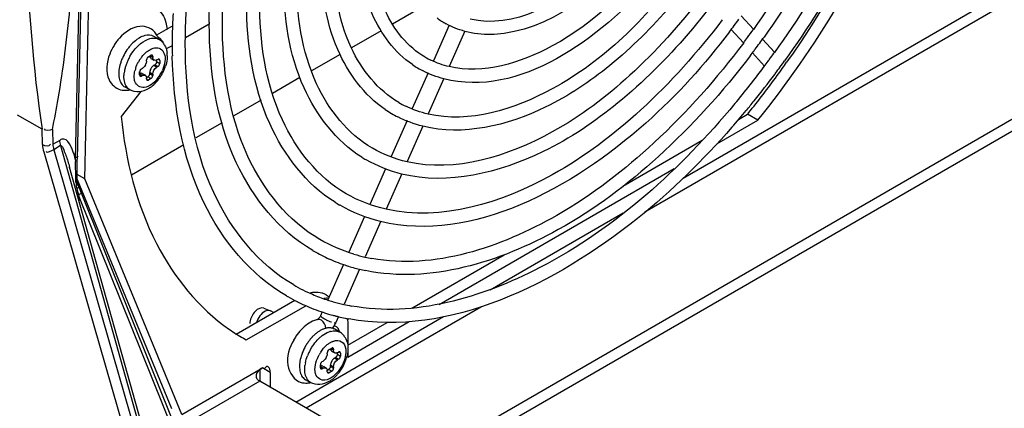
# Model space of a CAD drawing. Header units: inches. Extents: x 0 to 166, y 0 to 117.
# Tile 49 of 72: x 148.65 to 151.31, y 20.32 to 21.37. Entities that reach past the tile are written whole.
import ezdxf

# ---------------------------------------------------------------- set-up
doc = ezdxf.new("R2010")
doc.units = ezdxf.units.IN
doc.header["$LTSCALE"] = 9.105315
doc.header["$MEASUREMENT"] = 0
doc.layers.get('0').update_dxf_attribs({"linetype": 'CONTINUOUS'})

msp = doc.modelspace()

# ---------------------------------------------------------------- linework, layer by layer
at = {"color": 7, "linetype": 'CONTINUOUS'}
for p, q in [((148.8278, 20.9437), (148.8604, 22.3991)), ((148.8332, 22.3877), (148.8019, 20.9974)), ((148.8388, 22.3895), (148.8075, 20.9968)), ((149.656, 20.136), (153.4839, 22.346)), ((149.656, 20.1039), (153.4839, 22.3138)), ((152.3087, 21.989), (150.3422, 20.8536)), ((150.4463, 20.9458), (152.2064, 21.9621)), ((149.7455, 21.4111), (149.6597, 21.3616)), ((149.1645, 21.3619), (149.1, 21.3246)), ((149.8135, 21.3593), (149.7707, 21.2627)), ((150.6034, 21.3845), (150.6363, 21.3483)), ((149.0655, 21.3569), (149.0221, 21.3319)), ((149.6291, 21.3439), (149.5492, 21.2978)), ((149.8556, 21.3427), (149.8135, 21.2476)), ((150.576, 21.3473), (150.609, 21.311)), ((148.975, 21.3244), (148.9684, 21.32)), ((149.0287, 21.3205), (149.0147, 21.3285)), ((150.6606, 21.3215), (150.693, 21.2857)), ((149.0636, 21.3036), (149.0482, 21.2947)), ((149.5184, 21.28), (149.441, 21.2353)), ((150.6333, 21.2842), (150.6658, 21.2483)), ((150.6933, 21.2854), (150.6918, 21.2833)), ((148.9939, 21.257), (148.993, 21.2547)), ((148.9946, 21.2594), (148.9939, 21.257)), ((148.9949, 21.2619), (148.9946, 21.2594)), ((148.9949, 21.2619), (148.9949, 21.2651)), ((148.9997, 21.2736), (149.0067, 21.2776)), ((149.0053, 21.2752), (149.0116, 21.2716)), ((149.0065, 21.2692), (149.0148, 21.2643)), ((149.0116, 21.2748), (149.0091, 21.2762)), ((149.0116, 21.2748), (149.0116, 21.2716)), ((149.0118, 21.2694), (149.0116, 21.2716)), ((149.022, 21.2607), (149.022, 21.2643)), ((149.022, 21.2607), (149.0304, 21.2559)), ((149.0227, 21.2651), (149.0255, 21.2667)), ((149.0304, 21.2639), (149.0279, 21.2653)), ((149.0304, 21.2639), (149.0304, 21.2559)), ((148.9761, 21.2245), (148.9761, 21.2326)), ((148.9837, 21.2233), (148.9775, 21.227)), ((148.9809, 21.241), (148.9837, 21.2426)), ((148.9832, 21.2289), (148.9916, 21.2241)), ((148.9857, 21.2441), (148.9837, 21.2426)), ((148.9919, 21.2523), (148.9891, 21.2478)), ((149.0035, 21.2339), (149.0032, 21.2314)), ((149.0116, 21.2266), (149.0032, 21.2314)), ((149.0032, 21.2282), (149.0032, 21.2314)), ((149.0032, 21.2282), (149.0116, 21.2233)), ((149.0105, 21.2474), (149.009, 21.2455)), ((149.0123, 21.2492), (149.0105, 21.2474)), ((149.0116, 21.2266), (149.0116, 21.2233)), ((149.0143, 21.2507), (149.0123, 21.2492)), ((149.0143, 21.2507), (149.0171, 21.2523)), ((149.0143, 21.2507), (149.0227, 21.2458)), ((149.0255, 21.2474), (149.0171, 21.2523)), ((149.0255, 21.2474), (149.0227, 21.2458)), ((149.7564, 21.2305), (149.7136, 21.1339)), ((148.9785, 21.2231), (148.9809, 21.2217)), ((148.9837, 21.2233), (148.9809, 21.2217)), ((148.9939, 21.2208), (148.9946, 21.2191)), ((148.9946, 21.2191), (148.9949, 21.2169)), ((148.9949, 21.2137), (148.9949, 21.2169)), ((148.9952, 21.2179), (148.9983, 21.2197)), ((148.9973, 21.2123), (148.9997, 21.2109)), ((149.0067, 21.2149), (148.9983, 21.2197)), ((149.0067, 21.2149), (148.9997, 21.2109)), ((149.4098, 21.2173), (149.3357, 21.1745)), ((149.7989, 21.2146), (149.7568, 21.1194)), ((148.9797, 21.1797), (148.9259, 21.1128)), ((148.9499, 21.1841), (148.936, 21.1921)), ((149.3044, 21.1565), (149.2305, 21.1138)), ((150.6232, 21.1222), (150.6205, 21.1188)), ((148.7122, 21.0778), (148.6455, 21.1164)), ((149.199, 21.0956), (149.1277, 21.0544)), ((149.6994, 21.1017), (149.6562, 21.0042)), ((150.5369, 21.0384), (150.6484, 21.1027)), ((150.596, 21.1046), (150.6205, 21.1188)), ((150.6484, 21.1027), (150.6205, 21.1188)), ((148.7134, 21.0367), (148.7122, 21.0778)), ((148.7401, 21.0775), (148.7412, 21.0375)), ((149.7421, 21.0864), (149.6996, 20.9905)), ((148.7412, 21.0375), (148.7607, 21.0488)), ((150.2831, 20.9239), (150.4979, 21.048)), ((148.7167, 21.0165), (149.0284, 19.9377)), ((148.7618, 21.0339), (148.7436, 21.0227)), ((148.7436, 21.0227), (149.0552, 19.9439)), ((148.7618, 21.0339), (149.0659, 19.9505)), ((149.0956, 21.0359), (148.9541, 20.9542)), ((148.8019, 20.9974), (148.8022, 20.9905)), ((149.589, 20.9952), (149.5878, 20.9959)), ((149.0719, 19.9581), (148.7864, 20.9751)), ((149.6415, 20.9711), (149.5989, 20.875)), ((149.7861, 20.6049), (150.4222, 20.9721)), ((148.8039, 20.936), (148.8023, 20.9356)), ((148.804, 20.9329), (148.8041, 20.9303)), ((148.8072, 20.9422), (149.0623, 20.3236)), ((148.8278, 20.9437), (148.8073, 20.9555)), ((148.809, 20.9307), (148.8076, 20.9344)), ((149.0902, 20.3076), (148.8278, 20.9437)), ((149.685, 20.9575), (149.6429, 20.8624)), ((148.8051, 20.9261), (148.8036, 20.9253)), ((148.8053, 20.9216), (148.8073, 20.9137)), ((148.8074, 20.9184), (148.8057, 20.9177)), ((148.8083, 20.9098), (148.8115, 20.898)), ((148.8102, 20.9274), (148.809, 20.9307)), ((148.8116, 20.9235), (148.8102, 20.9274)), ((149.0777, 20.2621), (148.8151, 20.9144)), ((148.8169, 20.9118), (148.8179, 20.9094)), ((148.812, 20.8961), (149.0733, 20.2467)), ((148.8123, 20.8828), (148.812, 20.8961)), ((149.5181, 20.8725), (149.5169, 20.8732)), ((149.5845, 20.8423), (149.5416, 20.7456)), ((149.6282, 20.8293), (149.5857, 20.7334)), ((149.9242, 20.6444), (150.2835, 20.8519)), ((149.4475, 20.7485), (149.446, 20.7493)), ((149.7127, 20.5946), (149.9616, 20.7384)), ((149.5272, 20.713), (149.4847, 20.6171)), ((149.5711, 20.7004), (149.529, 20.6053)), ((149.2368, 20.5247), (149.3954, 20.6163)), ((149.3752, 20.6266), (149.3732, 20.6277)), ((149.3767, 20.6257), (149.3752, 20.6266)), ((149.481, 20.6304), (149.4891, 20.6257)), ((149.2646, 20.5087), (149.4253, 20.6014)), ((149.312, 20.5949), (149.33, 20.5877)), ((149.3315, 20.5869), (149.33, 20.5877)), ((149.338, 20.5832), (149.3315, 20.5869)), ((149.9007, 20.5987), (149.4264, 20.3249)), ((149.3985, 20.3409), (149.7984, 20.5718)), ((149.4702, 20.5844), (149.4655, 20.5738)), ((149.4731, 20.5675), (149.476, 20.5659)), ((149.5144, 20.5722), (149.5069, 20.5555)), ((149.5141, 20.5716), (149.5124, 20.5721)), ((149.5026, 20.5472), (149.5054, 20.5464)), ((149.5175, 20.5298), (149.5036, 20.5378)), ((149.5054, 20.5464), (149.5073, 20.5455)), ((149.5394, 20.4624), (149.7055, 20.5583)), ((149.5394, 20.4946), (149.646, 20.5561)), ((149.5394, 20.5468), (149.5394, 20.4899)), ((149.2566, 20.5132), (149.2646, 20.5087)), ((149.4886, 20.4829), (149.4956, 20.4869)), ((149.4942, 20.4845), (149.5004, 20.4809)), ((149.5004, 20.4841), (149.498, 20.4855)), ((149.5004, 20.4841), (149.5004, 20.4809)), ((149.5394, 20.4823), (149.5394, 20.4624)), ((149.4808, 20.4616), (149.478, 20.4571)), ((149.4828, 20.4663), (149.4819, 20.464)), ((149.4834, 20.4687), (149.4828, 20.4663)), ((149.4837, 20.4712), (149.4834, 20.4687)), ((149.4837, 20.4712), (149.4837, 20.4744)), ((149.4953, 20.4785), (149.5037, 20.4737)), ((149.4994, 20.4567), (149.4978, 20.4548)), ((149.5012, 20.4585), (149.4994, 20.4567)), ((149.5032, 20.46), (149.5012, 20.4585)), ((149.5032, 20.46), (149.506, 20.4616)), ((149.5032, 20.46), (149.5116, 20.4552)), ((149.5143, 20.4568), (149.506, 20.4616)), ((149.5109, 20.47), (149.5109, 20.4737)), ((149.5109, 20.47), (149.5192, 20.4652)), ((149.5116, 20.4744), (149.5143, 20.476)), ((149.5143, 20.4568), (149.5116, 20.4552)), ((149.5192, 20.4732), (149.5168, 20.4746)), ((149.5192, 20.4732), (149.5192, 20.4652)), ((149.0902, 20.3076), (149.308, 20.4334)), ((149.3011, 20.4285), (149.3011, 20.3972)), ((149.308, 20.4334), (149.3049, 20.4314)), ((149.3289, 20.4213), (149.308, 20.4334)), ((149.3141, 20.432), (149.3123, 20.4296)), ((149.4649, 20.4339), (149.4649, 20.4419)), ((149.4726, 20.4326), (149.4663, 20.4363)), ((149.4674, 20.4325), (149.4698, 20.431)), ((149.4698, 20.4503), (149.4726, 20.4519)), ((149.4726, 20.4326), (149.4698, 20.431)), ((149.4721, 20.4383), (149.4805, 20.4334)), ((149.4828, 20.4301), (149.4834, 20.4284)), ((149.4834, 20.4284), (149.4837, 20.4262)), ((149.484, 20.4272), (149.4872, 20.429)), ((149.4956, 20.4242), (149.4872, 20.429)), ((149.4923, 20.4432), (149.4921, 20.4407)), ((149.5004, 20.4359), (149.4921, 20.4407)), ((149.4921, 20.4375), (149.4921, 20.4407)), ((149.4921, 20.4375), (149.5004, 20.4326)), ((149.5004, 20.4359), (149.5004, 20.4326)), ((149.3289, 20.4213), (149.3289, 20.3811)), ((149.4388, 20.3934), (149.4249, 20.4014)), ((149.4837, 20.423), (149.4837, 20.4262)), ((149.4862, 20.4216), (149.4886, 20.4202)), ((149.4956, 20.4242), (149.4886, 20.4202)), ((149.3011, 20.3972), (149.1201, 20.2927)), ((149.4751, 20.2967), (149.3011, 20.3972))]:
    msp.add_line(p, q, dxfattribs=at)
for points in [[(148.9997, 21.2736), (148.9989, 21.273), (148.9981, 21.2723), (148.9974, 21.2715), (148.9967, 21.2706), (148.9961, 21.2696), (148.9956, 21.2685), (148.9952, 21.2674), (148.995, 21.2663), (148.9949, 21.2651)], [(149.0101, 21.2779), (149.0099, 21.278), (149.0093, 21.2782), (149.0085, 21.2782), (149.0076, 21.278), (149.0067, 21.2776)], [(149.0116, 21.2748), (149.0115, 21.2757), (149.0113, 21.2765), (149.0109, 21.2772), (149.0105, 21.2777), (149.0101, 21.2779)], [(149.0204, 21.2555), (149.0197, 21.2546), (149.0189, 21.2537), (149.0181, 21.253), (149.0171, 21.2523)], [(149.022, 21.2607), (149.0219, 21.2597), (149.0217, 21.2586), (149.0214, 21.2576), (149.0209, 21.2566), (149.0204, 21.2555)], [(149.0289, 21.2671), (149.0287, 21.2672), (149.028, 21.2674), (149.0273, 21.2673), (149.0264, 21.2671), (149.0255, 21.2667)], [(149.0255, 21.2474), (149.0263, 21.248), (149.0271, 21.2487), (149.0279, 21.2495), (149.0285, 21.2504), (149.0291, 21.2514), (149.0296, 21.2525), (149.03, 21.2536), (149.0302, 21.2547), (149.0304, 21.2559)], [(149.0304, 21.2639), (149.0303, 21.2649), (149.0301, 21.2657), (149.0297, 21.2663), (149.0293, 21.2668), (149.0289, 21.2671)], [(148.9809, 21.241), (148.9801, 21.2404), (148.9793, 21.2397), (148.9786, 21.2389), (148.9779, 21.238), (148.9773, 21.237), (148.9768, 21.236), (148.9764, 21.2349), (148.9762, 21.2338), (148.9761, 21.2326)], [(149.0032, 21.2282), (149.0031, 21.2271), (149.0029, 21.2261), (149.0026, 21.2251), (149.0021, 21.224)], [(148.9761, 21.2245), (148.9762, 21.2236), (148.9764, 21.2228), (148.9767, 21.2222), (148.9771, 21.2216), (148.9775, 21.2214)], [(148.9775, 21.2214), (148.9777, 21.2213), (148.9784, 21.2211), (148.9791, 21.2211), (148.98, 21.2213), (148.9809, 21.2217)], [(148.9949, 21.2137), (148.9949, 21.2128), (148.9952, 21.212), (148.9955, 21.2113), (148.9959, 21.2108), (148.9963, 21.2105)], [(148.9963, 21.2105), (148.9965, 21.2104), (148.9972, 21.2102), (148.9979, 21.2103), (148.9988, 21.2105), (148.9997, 21.2109)], [(149.0021, 21.224), (149.0016, 21.223), (149.0009, 21.222), (149.0001, 21.2212), (148.9993, 21.2204), (148.9983, 21.2197)], [(149.0067, 21.2149), (149.0075, 21.2155), (149.0083, 21.2162), (149.0091, 21.217), (149.0097, 21.2179), (149.0103, 21.2189)], [(149.0103, 21.2189), (149.0108, 21.22), (149.0112, 21.221), (149.0114, 21.2222), (149.0116, 21.2233)], [(148.8072, 20.9388), (148.8074, 20.9846), (148.8075, 20.9968)], [(148.8076, 20.9345), (148.8076, 20.9346), (148.8075, 20.9352), (148.8073, 20.9364), (148.8072, 20.9382), (148.8072, 20.9388)], [(148.8041, 20.9303), (148.8042, 20.929), (148.8043, 20.9277), (148.8044, 20.9264), (148.8046, 20.9252), (148.8048, 20.924), (148.805, 20.9228), (148.8053, 20.9216)], [(148.8151, 20.9144), (148.8133, 20.919), (148.8116, 20.9235)], [(149.4886, 20.4829), (149.4877, 20.4823), (149.4869, 20.4816), (149.4862, 20.4808), (149.4855, 20.4799), (149.4849, 20.4789), (149.4844, 20.4778), (149.4841, 20.4767), (149.4838, 20.4756), (149.4837, 20.4744)], [(149.499, 20.4872), (149.4988, 20.4874), (149.4981, 20.4875), (149.4974, 20.4875), (149.4965, 20.4873), (149.4956, 20.4869)], [(149.5004, 20.4841), (149.5003, 20.485), (149.5001, 20.4858), (149.4998, 20.4865), (149.4994, 20.487), (149.499, 20.4872)], [(149.5092, 20.4649), (149.5086, 20.4639), (149.5078, 20.4631), (149.5069, 20.4623), (149.506, 20.4616)], [(149.5109, 20.47), (149.5108, 20.469), (149.5106, 20.4679), (149.5102, 20.4669), (149.5098, 20.4659), (149.5092, 20.4649)], [(149.5178, 20.4764), (149.5176, 20.4765), (149.5169, 20.4767), (149.5161, 20.4767), (149.5153, 20.4764), (149.5143, 20.476)], [(149.5143, 20.4568), (149.5152, 20.4574), (149.516, 20.458), (149.5167, 20.4588), (149.5174, 20.4598), (149.518, 20.4608), (149.5185, 20.4618), (149.5188, 20.4629), (149.5191, 20.464), (149.5192, 20.4652)], [(149.5192, 20.4732), (149.5191, 20.4742), (149.5189, 20.475), (149.5186, 20.4756), (149.5181, 20.4761), (149.5178, 20.4764)], [(149.4698, 20.4503), (149.4689, 20.4497), (149.4681, 20.449), (149.4674, 20.4482), (149.4668, 20.4473), (149.4661, 20.4463), (149.4657, 20.4453), (149.4653, 20.4442), (149.4651, 20.4431), (149.4649, 20.4419)], [(149.4649, 20.4339), (149.465, 20.4329), (149.4652, 20.4321), (149.4655, 20.4315), (149.466, 20.431), (149.4663, 20.4307)], [(149.4663, 20.4307), (149.4666, 20.4306), (149.4672, 20.4304), (149.468, 20.4304), (149.4688, 20.4306), (149.4698, 20.431)], [(149.491, 20.4333), (149.4904, 20.4323), (149.4898, 20.4314), (149.489, 20.4305), (149.4882, 20.4297), (149.4872, 20.429)], [(149.4921, 20.4375), (149.492, 20.4364), (149.4918, 20.4354), (149.4915, 20.4344), (149.491, 20.4333)], [(149.4956, 20.4242), (149.4964, 20.4248), (149.4972, 20.4255), (149.4979, 20.4263), (149.4986, 20.4272), (149.4992, 20.4282)], [(149.4992, 20.4282), (149.4997, 20.4293), (149.5001, 20.4303), (149.5003, 20.4315), (149.5004, 20.4326)], [(149.3011, 20.3972), (149.3, 20.3979), (149.299, 20.3986), (149.2979, 20.3994), (149.2969, 20.4004), (149.2959, 20.4014), (149.2949, 20.4024), (149.294, 20.4035), (149.2931, 20.4047), (149.2922, 20.406)], [(149.4837, 20.423), (149.4838, 20.4221), (149.484, 20.4213), (149.4843, 20.4206), (149.4848, 20.4201), (149.4851, 20.4198)], [(149.4851, 20.4198), (149.4854, 20.4197), (149.486, 20.4196), (149.4868, 20.4196), (149.4876, 20.4198), (149.4886, 20.4202)]]:
    msp.add_lwpolyline(points, dxfattribs=at)
for centre, radius, start, end in [((150.5386, 21.3084), 1.4745, 176.8176, 179.3088), ((150.4114, 21.3676), 1.247, 179.9998, 180.2673), ((149.9112, 21.5555), 0.2201, 233.5345, 241.251), ((149.0048, 22.538), 1.9717, 322.6265, 323.8626), ((148.9762, 21.3049), 0.0541, 26.23, 30.4756), ((148.8613, 22.6214), 2.1847, 323.6183, 324.3303), ((149.0274, 21.2304), 0.1415, 143.5056, 148.4967), ((149.0217, 21.2346), 0.1344, 138.2562, 143.5067), ((149.0425, 21.2238), 0.1217, 136.4285, 141.0544), ((149.0403, 21.2323), 0.0986, 127.3382, 131.5888), ((148.9728, 21.3032), 0.058, 20.79, 26.2138), ((148.9692, 21.3018), 0.0619, 17.6805, 20.8132), ((149.0089, 21.2862), 0.0395, 52.7757, 59.9983), ((149.0048, 21.2959), 0.038, 38.6622, 44.3639), ((149.0082, 21.2854), 0.0406, 38.1209, 52.7183), ((149.0059, 21.2835), 0.0436, 31.0306, 38.1489), ((150.4639, 21.3097), 1.3998, 179.3244, 179.9987), ((150.4439, 21.3097), 1.3798, 179.9999, 180.2416), ((148.8735, 22.6125), 2.1696, 323.1609, 323.6178), ((148.8699, 22.6151), 2.2095, 323.2793, 323.8213), ((148.8574, 22.6243), 2.225, 323.8212, 324.3314), ((149.0534, 21.2153), 0.1355, 145.4702, 154.1187), ((149.0503, 21.2174), 0.1318, 141.0393, 145.4822), ((149.0396, 21.2316), 0.0709, 126.9482, 130.0625), ((148.9793, 21.2765), 0.0714, 359.9385, 5.4256), ((150.4184, 21.3095), 1.3543, 180.2387, 181.3996), ((148.8824, 22.6058), 2.1939, 322.7202, 323.1455), ((148.8778, 22.6093), 2.1997, 323.1454, 323.279), ((148.7258, 22.6991), 2.4227, 323.7582, 324.2394), ((149.0409, 21.2204), 0.122, 158.5948, 163.2738), ((149.05, 21.2169), 0.1318, 154.1082, 158.6094), ((149.0545, 21.2125), 0.1217, 158.7494, 163.4305), ((149.0636, 21.2089), 0.1315, 154.3332, 158.7646), ((149.0671, 21.2073), 0.1353, 149.9904, 154.3468), ((149.0617, 21.2105), 0.1016, 146.3181, 151.2155), ((149.0592, 21.2121), 0.0986, 141.3135, 146.3136), ((148.9621, 21.2681), 0.0337, 332.1241, 336.548), ((149.8646, 21.4745), 0.2684, 235.8437, 243.0016), ((149.864, 21.4734), 0.2318, 240.0171, 244.471), ((148.74, 22.6887), 2.4051, 323.1937, 323.6015), ((148.7344, 22.6928), 2.4121, 323.6014, 323.7579), ((148.7241, 22.7003), 2.4603, 323.7704, 324.2432), ((148.4664, 22.8517), 2.7647, 324.3976, 324.818), ((149.0327, 21.2179), 0.0992, 168.422, 172.665), ((149.0437, 21.2157), 0.1105, 163.4377, 168.4193), ((149.0476, 21.2159), 0.0865, 161.3449, 166.7174), ((149.0361, 21.2254), 0.0337, 143.4522, 147.8762), ((148.9455, 21.2776), 0.1008, 321.3754, 336.2322), ((148.9308, 21.2861), 0.1213, 327.5493, 332.2965), ((148.9324, 21.2853), 0.1195, 332.2846, 337.0908), ((148.9382, 21.2828), 0.1133, 337.0781, 342.1071), ((148.7786, 22.6592), 2.3566, 320.0863, 323.2041), ((148.7676, 22.6677), 2.4059, 321.043, 323.1853), ((148.7443, 22.6855), 2.4352, 323.1809, 323.2955), ((148.7366, 22.6911), 2.4447, 323.2958, 323.7704), ((148.477, 22.844), 2.7517, 323.8995, 324.3977), ((148.9452, 21.2736), 0.1022, 312.5582, 314.7512), ((148.9412, 21.2776), 0.1079, 314.7578, 317.8172), ((148.936, 21.2823), 0.1149, 317.8316, 322.7715), ((148.9321, 21.2853), 0.1198, 322.758, 327.5512), ((148.5259, 22.8078), 2.6908, 321.2103, 323.9088), ((148.9493, 21.2151), 0.0266, 227.2465, 239.9789), ((148.9367, 21.2434), 0.0603, 275.2136, 281.9083), ((148.9535, 21.264), 0.0896, 306.7089, 309.4718), ((148.9493, 21.2691), 0.0961, 309.4763, 312.5683), ((149.8168, 21.3918), 0.2792, 240.0149, 244.3436), ((148.8044, 22.6382), 2.3588, 320.2178, 321.0392), ((149.8175, 21.3929), 0.3159, 235.9138, 243.1085), ((148.8387, 22.6095), 2.314, 318.736, 320.2201), ((144.4811, 20.8112), 4.3248, 2.1914, 2.3762), ((149.7695, 21.3096), 0.3625, 237.8656, 239.9166), ((147.9523, 20.7389), 0.8669, 15.6383, 15.8057), ((146.15, 20.8752), 2.6546, 1.8797, 2.188), ((147.0474, 20.9038), 1.7568, 1.1391, 1.9064), ((147.5127, 20.9138), 1.2914, 0.8476, 1.1067), ((150.1989, 21.2654), 1.4354, 194.1854, 194.3437), ((149.0016, 20.9548), 0.1984, 196.6314, 197.243), ((149.7223, 21.2279), 0.4098, 237.9121, 239.9168), ((149.6732, 21.143), 0.4546, 239.7319, 240.0128), ((149.675, 21.1463), 0.4583, 240.2382, 246.0494), ((149.6797, 21.1571), 0.47, 246.0634, 252.319), ((149.6854, 21.1756), 0.4539, 253.4148, 257.2854), ((149.6886, 21.1898), 0.4685, 257.2796, 259.6457), ((149.6845, 21.1722), 0.4859, 252.3152, 256.4714), ((149.6874, 21.1839), 0.498, 256.464, 258.4071), ((149.6273, 21.0634), 0.4689, 239.9927, 243.4355), ((149.629, 21.067), 0.4729, 243.4383, 246.8974), ((149.6269, 21.0628), 0.5036, 240.2106, 243.4385), ((149.6326, 21.0757), 0.4823, 246.9067, 251.7145), ((149.4557, 20.5863), 0.0509, 65.2175, 75.3201), ((149.4818, 20.5522), 0.0691, 90.5233, 96.1102), ((149.4562, 20.5875), 0.0496, 60.0028, 65.1831), ((149.4817, 20.5588), 0.0625, 85.6278, 90.507), ((149.6359, 21.0853), 0.4925, 251.706, 253.3485), ((149.6372, 21.0896), 0.4969, 253.347, 253.9594), ((149.3242, 20.5515), 0.0494, 134.7561, 140.9433), ((149.6287, 21.0666), 0.5078, 243.4391, 246.0867), ((149.6328, 21.076), 0.5181, 246.1021, 251.9411), ((149.6396, 21.0984), 0.5061, 253.9685, 257.3351), ((149.6429, 21.1127), 0.5208, 257.3313, 259.5827), ((149.4731, 20.4967), 0.0689, 105.3824, 110.6426), ((149.4716, 20.5019), 0.0635, 102.3909, 105.3484), ((149.504, 20.6212), 0.0619, 238.2654, 240.0252), ((149.6358, 21.0848), 0.5274, 251.9278, 252.3546), ((149.6375, 21.0902), 0.5331, 252.3587, 254.915), ((149.5588, 20.7196), 0.1746, 241.6881, 244.1302), ((149.6393, 21.097), 0.54, 254.9117, 255.7961), ((149.6401, 21.1002), 0.5434, 255.7959, 256.4), ((149.6417, 21.1068), 0.5502, 256.5896, 258.4646), ((149.6434, 21.115), 0.5586, 258.4633, 259.5582), ((149.5296, 20.9857), 0.5457, 235.2989, 239.9829), ((149.4406, 20.5847), 0.0724, 322.1255, 324.7572), ((149.4393, 20.5856), 0.0741, 324.7584, 328.8122), ((149.4399, 20.5852), 0.0733, 328.7849, 336.0689), ((149.5005, 20.5338), 0.0135, 45.7415, 59.9712), ((149.5189, 20.438), 0.1446, 146.0784, 150.7943), ((149.5392, 20.4267), 0.1318, 141.0393, 145.4822), ((149.5314, 20.4331), 0.1217, 136.4285, 141.0544), ((149.5226, 20.4413), 0.1097, 131.454, 136.4247), ((149.514, 20.4512), 0.0966, 125.9826, 131.4754), ((149.5288, 20.442), 0.0981, 126.9523, 131.5966), ((149.506, 20.4822), 0.0516, 105.0736, 109.6002), ((149.4978, 20.4956), 0.0395, 45.4786, 59.9983), ((149.4966, 20.4943), 0.0412, 38.1744, 45.4729), ((149.4947, 20.4928), 0.0436, 31.0306, 38.1489), ((149.5405, 20.4254), 0.1336, 149.7471, 158.5845), ((149.5422, 20.4246), 0.1355, 145.4676, 149.7794), ((149.5559, 20.4166), 0.1353, 149.9904, 154.3468), ((149.5284, 20.441), 0.0709, 126.9482, 130.0625), ((149.5252, 20.4453), 0.0655, 123.8134, 126.9498), ((149.5297, 20.4297), 0.122, 158.5948, 163.2738), ((149.5525, 20.4183), 0.1315, 154.3332, 158.7646), ((149.5506, 20.4198), 0.1016, 146.3181, 151.2155), ((149.451, 20.4774), 0.0337, 332.1241, 336.548), ((149.5249, 20.4347), 0.0337, 143.4522, 147.8762), ((149.4271, 20.4922), 0.1133, 337.0781, 342.1071), ((149.5216, 20.4273), 0.0993, 168.4223, 172.6507), ((149.4203, 20.4951), 0.1207, 322.7758, 332.3079), ((149.4213, 20.4946), 0.1195, 332.2846, 337.0908), ((149.4381, 20.4244), 0.0266, 227.2465, 239.9789), ((149.4423, 20.4733), 0.0896, 306.7089, 309.4718), ((149.4382, 20.4784), 0.0961, 309.4763, 312.5683), ((149.434, 20.4829), 0.1022, 312.5582, 314.7512), ((149.4301, 20.4869), 0.1079, 314.7578, 317.8172), ((149.4248, 20.4916), 0.1149, 317.8316, 322.7715)]:
    msp.add_arc(centre, radius, start, end, dxfattribs=at)
for points, knots in [([(149.1998, 21.3676), (149.1998, 21.5794), (149.3079, 22.022), (149.5937, 22.5044), (149.9046, 22.8218), (150.202, 23.0318), (150.4717, 23.1102), (150.6256, 23.0809)], [0, 0, 0, 0, 0.261629, 0.547914, 0.683737, 0.806366, 1, 1, 1, 1]), ([(149.0996, 21.3097), (149.0996, 21.5307), (149.2064, 21.9941), (149.4372, 22.4039), (149.5862, 22.5959)], [0, 0, 0, 0, 0.476229, 1, 1, 1, 1]), ([(149.1644, 21.3676), (149.1644, 21.5557), (149.2487, 21.9508), (149.4347, 22.3048), (149.5546, 22.4737)], [0, 0, 0, 0, 0.475945, 1, 1, 1, 1]), ([(151.1261, 22.4516), (151.1191, 22.2516), (151.0214, 21.836), (150.8209, 21.463), (150.6933, 21.2854)], [0, 0, 0, 0, 0.477862, 1, 1, 1, 1]), ([(151.0268, 22.437), (151.0259, 22.2516), (150.9406, 21.8622), (150.7555, 21.5137), (150.6362, 21.3475)], [0, 0, 0, 0, 0.475483, 1, 1, 1, 1]), ([(150.6484, 21.1027), (150.8068, 21.2991), (151.0616, 21.7236), (151.1991, 22.2022), (151.2213, 22.4381)], [0, 0, 0, 0, 0.515798, 1, 1, 1, 1]), ([(151.0622, 22.4428), (151.0622, 22.2528), (150.9762, 21.8538), (150.787, 21.4968), (150.665, 21.3269)], [0, 0, 0, 0, 0.476066, 1, 1, 1, 1]), ([(151.192, 22.4396), (151.1819, 22.3401), (151.104, 21.9204), (150.9137, 21.5249), (150.726, 21.2587)], [0, 0, 0, 0, 0.234932, 1, 1, 1, 1]), ([(151.1602, 22.4202), (151.1491, 22.2205), (151.048, 21.8086), (150.8472, 21.4385), (150.7206, 21.2627)], [0, 0, 0, 0, 0.480088, 1, 1, 1, 1]), ([(148.688, 22.388), (148.6856, 22.2809), (148.6812, 22.0934), (148.6758, 21.8253), (148.6658, 21.4952), (148.6877, 21.2452), (148.7122, 21.0778)], [0, 0, 0, 0, 0.244998, 0.428776, 0.613175, 1, 1, 1, 1]), ([(150.8611, 22.3267), (150.8611, 22.1537), (150.7719, 21.7931), (150.5364, 21.4019), (150.2806, 21.1479), (150.0348, 20.9811), (149.8101, 20.9261), (149.6848, 20.957)], [0, 0, 0, 0, 0.262274, 0.547639, 0.682591, 0.80445, 1, 1, 1, 1]), ([(150.7601, 22.2685), (150.7601, 22.1188), (150.683, 21.807), (150.4792, 21.469), (150.2578, 21.2497), (150.045, 21.1057), (149.8503, 21.0588), (149.742, 21.0861)], [0, 0, 0, 0, 0.262311, 0.547579, 0.682452, 0.804248, 1, 1, 1, 1]), ([(150.6599, 22.2106), (150.6599, 22.0842), (150.5917, 21.8182), (150.3605, 21.4222), (150.0021, 21.1618), (149.7988, 21.2142)], [0, 0, 0, 0, 0.266822, 0.556805, 1, 1, 1, 1]), ([(150.3832, 21.6449), (150.347, 21.593), (150.2189, 21.4368), (149.9953, 21.3049), (149.8555, 21.3424)], [0, 0, 0, 0, 0.30437, 1, 1, 1, 1]), ([(149.7482, 21.2727), (149.7007, 21.3001), (149.6182, 21.4045), (149.6021, 21.531), (149.6021, 21.5998)], [0, 0, 0, 0, 0.443057, 1, 1, 1, 1]), ([(150.318, 21.6166), (150.2846, 21.5745), (150.1702, 21.4503), (149.9866, 21.3476), (149.8701, 21.3753)], [0, 0, 0, 0, 0.309537, 1, 1, 1, 1]), ([(149.7139, 21.2524), (149.6657, 21.2851), (149.5852, 21.3947), (149.5672, 21.5246), (149.5666, 21.594)], [0, 0, 0, 0, 0.45658, 1, 1, 1, 1]), ([(150.3812, 21.5621), (150.3025, 21.4594), (150.1425, 21.2984), (149.9056, 21.2256), (149.8133, 21.2472)], [0, 0, 0, 0, 0.577069, 1, 1, 1, 1]), ([(149.6405, 21.1313), (149.5834, 21.1699), (149.488, 21.2998), (149.467, 21.4538), (149.4664, 21.5362)], [0, 0, 0, 0, 0.455669, 1, 1, 1, 1]), ([(149.6773, 21.15), (149.6203, 21.1829), (149.5212, 21.3079), (149.5018, 21.4596), (149.5018, 21.542)], [0, 0, 0, 0, 0.444095, 1, 1, 1, 1]), ([(150.438, 21.4995), (150.344, 21.3758), (150.1523, 21.1816), (149.8678, 21.0933), (149.7565, 21.119)], [0, 0, 0, 0, 0.576263, 1, 1, 1, 1]), ([(149.5767, 21.0026), (149.5078, 21.0459), (149.3911, 21.1977), (149.3661, 21.3803), (149.3655, 21.4779)], [0, 0, 0, 0, 0.454396, 1, 1, 1, 1]), ([(149.6055, 21.0266), (149.539, 21.0651), (149.4236, 21.211), (149.4009, 21.3878), (149.4009, 21.4837)], [0, 0, 0, 0, 0.444871, 1, 1, 1, 1]), ([(149.5046, 20.8806), (149.4265, 20.9296), (149.2941, 21.102), (149.2659, 21.3091), (149.2653, 21.42)], [0, 0, 0, 0, 0.453866, 1, 1, 1, 1]), ([(149.5346, 20.9039), (149.4585, 20.948), (149.3267, 21.1145), (149.3007, 21.3164), (149.3007, 21.4259)], [0, 0, 0, 0, 0.445424, 1, 1, 1, 1]), ([(150.4952, 21.4364), (150.4375, 21.36), (150.3139, 21.223), (150.0644, 21.0332), (149.8297, 20.9601), (149.6994, 20.99)], [0, 0, 0, 0, 0.303147, 0.576946, 1, 1, 1, 1]), ([(148.7401, 21.0775), (148.7458, 21.105), (148.766, 21.2131), (148.7795, 21.3223), (148.7877, 21.4037)], [0, 0, 0, 0, 0.255415, 1, 1, 1, 1]), ([(149.02, 21.405), (149.0336, 21.3972), (149.0465, 21.3756), (149.0496, 21.354), (149.0501, 21.3476)], [0, 0, 0, 0, 0.710999, 1, 1, 1, 1]), ([(149.4441, 20.7505), (149.3534, 20.8034), (149.1975, 20.9979), (149.165, 21.2349), (149.1644, 21.3618)], [0, 0, 0, 0, 0.452928, 1, 1, 1, 1]), ([(149.4636, 20.7801), (149.3778, 20.8297), (149.2291, 21.017), (149.1998, 21.2444), (149.1998, 21.3676)], [0, 0, 0, 0, 0.445841, 1, 1, 1, 1]), ([(150.552, 21.3738), (150.4862, 21.2863), (150.3453, 21.1295), (150.0603, 20.9119), (149.7919, 20.8279), (149.6426, 20.8618)], [0, 0, 0, 0, 0.302828, 0.576519, 1, 1, 1, 1]), ([(149.0229, 21.3324), (149.0218, 21.3343), (149.0193, 21.3379), (149.0164, 21.3412), (149.0148, 21.3427)], [0, 0, 0, 0, 0.501243, 1, 1, 1, 1]), ([(150.5717, 21.3412), (150.504, 21.2525), (150.2666, 20.9858), (149.8758, 20.7685), (149.628, 20.8288)], [0, 0, 0, 0, 0.304307, 1, 1, 1, 1]), ([(149.0232, 21.3228), (149.0241, 21.3225), (149.026, 21.3219), (149.0278, 21.321), (149.0287, 21.3205)], [0, 0, 0, 0, 0.502188, 1, 1, 1, 1]), ([(149.0265, 21.3268), (149.0274, 21.3262), (149.0294, 21.3249), (149.0311, 21.3233), (149.0319, 21.3224)], [0, 0, 0, 0, 0.476538, 1, 1, 1, 1]), ([(149.0344, 21.3196), (149.0355, 21.3183), (149.0374, 21.3155), (149.039, 21.3125), (149.0397, 21.311)], [0, 0, 0, 0, 0.49948, 1, 1, 1, 1]), ([(149.0432, 21.306), (149.0442, 21.3044), (149.046, 21.301), (149.0473, 21.2974), (149.0479, 21.2956)], [0, 0, 0, 0, 0.497436, 1, 1, 1, 1]), ([(149.3927, 20.6574), (149.2974, 20.7124), (149.1321, 20.9205), (149.0996, 21.1731), (149.0996, 21.3097)], [0, 0, 0, 0, 0.446183, 1, 1, 1, 1]), ([(150.6099, 21.3117), (150.5375, 21.215), (150.3825, 21.0411), (150.0675, 20.7969), (149.7727, 20.6981), (149.6044, 20.7289)], [0, 0, 0, 0, 0.300849, 0.573833, 1, 1, 1, 1]), ([(148.9068, 21.3043), (148.9022, 21.2969), (148.888, 21.2687), (148.8836, 21.2324), (148.8934, 21.2114)], [0, 0, 0, 0, 0.274846, 1, 1, 1, 1]), ([(148.997, 21.2883), (148.9984, 21.2894), (149.0014, 21.2915), (149.0046, 21.2933), (149.0062, 21.2941)], [0, 0, 0, 0, 0.513209, 1, 1, 1, 1]), ([(149.0062, 21.2941), (149.0072, 21.2946), (149.0092, 21.2955), (149.0113, 21.2962), (149.0123, 21.2966)], [0, 0, 0, 0, 0.510434, 1, 1, 1, 1]), ([(149.0479, 21.2956), (149.0486, 21.2936), (149.0496, 21.2895), (149.0502, 21.2853), (149.0504, 21.2832)], [0, 0, 0, 0, 0.495671, 1, 1, 1, 1]), ([(149.0032, 21.2764), (149.0032, 21.2757), (149.0034, 21.2744), (149.0038, 21.2731), (149.0041, 21.2725)], [0, 0, 0, 0, 0.519691, 1, 1, 1, 1]), ([(149.0041, 21.2725), (149.0044, 21.2719), (149.0052, 21.2709), (149.0063, 21.2701), (149.0068, 21.2698)], [0, 0, 0, 0, 0.506599, 1, 1, 1, 1]), ([(149.0152, 21.2649), (149.0144, 21.2654), (149.0129, 21.2667), (149.0121, 21.2684), (149.0118, 21.2694)], [0, 0, 0, 0, 0.485969, 1, 1, 1, 1]), ([(149.0227, 21.2651), (149.0215, 21.2644), (149.0189, 21.2636), (149.0162, 21.2643), (149.0152, 21.2649)], [0, 0, 0, 0, 0.526295, 1, 1, 1, 1]), ([(149.045, 21.2683), (149.045, 21.2671), (149.0449, 21.2645), (149.0446, 21.2619), (149.0444, 21.2605)], [0, 0, 0, 0, 0.489985, 1, 1, 1, 1]), ([(149.0507, 21.2764), (149.0507, 21.2748), (149.0506, 21.2717), (149.0504, 21.2686), (149.0502, 21.267)], [0, 0, 0, 0, 0.494171, 1, 1, 1, 1]), ([(149.3732, 20.6277), (149.2761, 20.6844), (149.1077, 20.8893), (149.0678, 21.1415), (149.0645, 21.2765)], [0, 0, 0, 0, 0.45445, 1, 1, 1, 1]), ([(150.6281, 21.2769), (150.5535, 21.179), (150.3941, 21.0032), (150.0678, 20.7555), (149.7612, 20.6604), (149.5873, 20.6961)], [0, 0, 0, 0, 0.298396, 0.569548, 1, 1, 1, 1]), ([(148.9202, 21.2372), (148.92, 21.2357), (148.9198, 21.2327), (148.9197, 21.2296), (148.9197, 21.2282)], [0, 0, 0, 0, 0.508713, 1, 1, 1, 1]), ([(148.9336, 21.2201), (148.9336, 21.2218), (148.9337, 21.2253), (148.9341, 21.2288), (148.9343, 21.2306)], [0, 0, 0, 0, 0.490122, 1, 1, 1, 1]), ([(148.9615, 21.2201), (148.9615, 21.2227), (148.9618, 21.2279), (148.9628, 21.2331), (148.9634, 21.2358)], [0, 0, 0, 0, 0.482886, 1, 1, 1, 1]), ([(148.9829, 21.2284), (148.9821, 21.2288), (148.9803, 21.2294), (148.9783, 21.2293), (148.9774, 21.229)], [0, 0, 0, 0, 0.485971, 1, 1, 1, 1]), ([(148.9891, 21.2478), (148.9886, 21.2471), (148.9875, 21.2458), (148.9863, 21.2446), (148.9857, 21.2441)], [0, 0, 0, 0, 0.519225, 1, 1, 1, 1]), ([(149.0075, 21.2433), (149.0065, 21.2418), (149.0049, 21.2387), (149.0038, 21.2355), (149.0035, 21.2339)], [0, 0, 0, 0, 0.522426, 1, 1, 1, 1]), ([(148.9217, 21.2124), (148.922, 21.2112), (148.9227, 21.209), (148.9235, 21.2069), (148.924, 21.2059)], [0, 0, 0, 0, 0.50921, 1, 1, 1, 1]), ([(148.924, 21.2059), (148.9249, 21.2039), (148.927, 21.2002), (148.9298, 21.197), (148.9313, 21.1956)], [0, 0, 0, 0, 0.514455, 1, 1, 1, 1]), ([(148.9341, 21.212), (148.9339, 21.2133), (148.9337, 21.216), (148.9336, 21.2187), (148.9336, 21.2201)], [0, 0, 0, 0, 0.492012, 1, 1, 1, 1]), ([(148.9634, 21.2067), (148.9627, 21.2087), (148.9617, 21.2132), (148.9615, 21.2178), (148.9615, 21.2201)], [0, 0, 0, 0, 0.480097, 1, 1, 1, 1]), ([(148.9837, 21.2233), (148.9849, 21.224), (148.9875, 21.2248), (148.9902, 21.2241), (148.9913, 21.2235)], [0, 0, 0, 0, 0.526295, 1, 1, 1, 1]), ([(148.9913, 21.2235), (148.9918, 21.2232), (148.9928, 21.2224), (148.9936, 21.2213), (148.9939, 21.2208)], [0, 0, 0, 0, 0.493406, 1, 1, 1, 1]), ([(149.007, 21.1922), (149.0058, 21.1913), (149.0033, 21.1895), (149.0006, 21.1879), (148.9993, 21.1871)], [0, 0, 0, 0, 0.504043, 1, 1, 1, 1]), ([(150.5861, 21.1472), (150.4387, 20.9711), (150.1395, 20.6929), (149.7192, 20.5692), (149.5487, 20.6005)], [0, 0, 0, 0, 0.569878, 1, 1, 1, 1]), ([(148.9259, 21.1128), (148.9384, 20.9945), (148.9906, 20.775), (149.1355, 20.5948), (149.2189, 20.5371)], [0, 0, 0, 0, 0.539534, 1, 1, 1, 1]), ([(150.5781, 21.0834), (150.5001, 20.9945), (150.2255, 20.7229), (149.8131, 20.5158), (149.5421, 20.5657)], [0, 0, 0, 0, 0.300202, 1, 1, 1, 1]), ([(148.7594, 21.0484), (148.7595, 21.046), (148.76, 21.0411), (148.7611, 21.0364), (148.7618, 21.0339)], [0, 0, 0, 0, 0.481765, 1, 1, 1, 1]), ([(148.7899, 21.032), (148.7857, 21.0401), (148.7776, 21.0544), (148.7633, 21.051), (148.7607, 21.0488)], [0, 0, 0, 0, 0.728154, 1, 1, 1, 1]), ([(148.7412, 21.0372), (148.7413, 21.0348), (148.7418, 21.0299), (148.7429, 21.0252), (148.7436, 21.0227)], [0, 0, 0, 0, 0.481778, 1, 1, 1, 1]), ([(148.7618, 21.0339), (148.7665, 21.0355), (148.7711, 21.0195), (148.7788, 21.0031), (148.7834, 20.9858), (148.7864, 20.975)], [0, 0, 0, 0, 0.232396, 0.480289, 1, 1, 1, 1]), ([(148.7945, 21.0217), (148.7938, 21.0235), (148.7924, 21.0269), (148.7908, 21.0303), (148.7899, 21.032)], [0, 0, 0, 0, 0.505317, 1, 1, 1, 1]), ([(148.8088, 21.0049), (148.8088, 21.0038), (148.8064, 21.0011), (148.8032, 21.0011), (148.8012, 21.001)], [0, 0, 0, 0, 0.337853, 1, 1, 1, 1]), ([(148.807, 20.9374), (148.8066, 20.9371), (148.8056, 20.9365), (148.8045, 20.9361), (148.8039, 20.936)], [0, 0, 0, 0, 0.430998, 1, 1, 1, 1]), ([(148.808, 20.9388), (148.8079, 20.9385), (148.8076, 20.938), (148.8072, 20.9376), (148.807, 20.9374)], [0, 0, 0, 0, 0.465777, 1, 1, 1, 1]), ([(148.8083, 20.9347), (148.8086, 20.9342), (148.8091, 20.933), (148.8092, 20.9317), (148.8092, 20.9311)], [0, 0, 0, 0, 0.51363, 1, 1, 1, 1]), ([(148.8092, 20.9311), (148.8091, 20.9301), (148.8081, 20.928), (148.8062, 20.9267), (148.8051, 20.9261)], [0, 0, 0, 0, 0.42838, 1, 1, 1, 1]), ([(148.8107, 20.9209), (148.8103, 20.9204), (148.8093, 20.9195), (148.8081, 20.9188), (148.8074, 20.9184)], [0, 0, 0, 0, 0.450866, 1, 1, 1, 1]), ([(148.8108, 20.9277), (148.8114, 20.9266), (148.8123, 20.9243), (148.8114, 20.9218), (148.8107, 20.9209)], [0, 0, 0, 0, 0.503594, 1, 1, 1, 1]), ([(148.8179, 20.9094), (148.8184, 20.9079), (148.8177, 20.9032), (148.8134, 20.9016), (148.811, 20.9009)], [0, 0, 0, 0, 0.398127, 1, 1, 1, 1]), ([(149.4497, 20.6372), (149.4476, 20.6371), (149.4434, 20.6366), (149.4392, 20.6358), (149.4371, 20.6353)], [0, 0, 0, 0, 0.490789, 1, 1, 1, 1]), ([(149.33, 20.5876), (149.3279, 20.5885), (149.3229, 20.5891), (149.3181, 20.5875), (149.3158, 20.5863)], [0, 0, 0, 0, 0.459016, 1, 1, 1, 1]), ([(149.4592, 20.5657), (149.4587, 20.5652), (149.4578, 20.5652), (149.4579, 20.5639), (149.458, 20.5639)], [0, 0, 0, 0, 0.830342, 1, 1, 1, 1]), ([(149.4676, 20.5622), (149.4661, 20.563), (149.463, 20.5642), (149.4596, 20.5641), (149.458, 20.5638)], [0, 0, 0, 0, 0.508255, 1, 1, 1, 1]), ([(149.4655, 20.5738), (149.4648, 20.5722), (149.4627, 20.5694), (149.4603, 20.5669), (149.4592, 20.5657)], [0, 0, 0, 0, 0.525358, 1, 1, 1, 1]), ([(149.4655, 20.5738), (149.4652, 20.5731), (149.4681, 20.5708), (149.4698, 20.5695), (149.4714, 20.5685)], [0, 0, 0, 0, 0.30833, 1, 1, 1, 1]), ([(149.4826, 20.5625), (149.4853, 20.5612), (149.489, 20.56), (149.494, 20.5572), (149.4953, 20.5581)], [0, 0, 0, 0, 0.65532, 1, 1, 1, 1]), ([(149.4645, 20.534), (149.4632, 20.5333), (149.4608, 20.5318), (149.4584, 20.5302), (149.4572, 20.5294)], [0, 0, 0, 0, 0.492369, 1, 1, 1, 1]), ([(149.4717, 20.5376), (149.4705, 20.5371), (149.468, 20.536), (149.4656, 20.5347), (149.4645, 20.534)], [0, 0, 0, 0, 0.491355, 1, 1, 1, 1]), ([(149.4789, 20.5401), (149.4777, 20.5398), (149.4752, 20.539), (149.4729, 20.5381), (149.4717, 20.5376)], [0, 0, 0, 0, 0.490599, 1, 1, 1, 1]), ([(149.4857, 20.5413), (149.4846, 20.5412), (149.4823, 20.5409), (149.48, 20.5404), (149.4789, 20.5401)], [0, 0, 0, 0, 0.49072, 1, 1, 1, 1]), ([(149.4922, 20.5414), (149.4911, 20.5415), (149.489, 20.5415), (149.4868, 20.5414), (149.4857, 20.5413)], [0, 0, 0, 0, 0.491911, 1, 1, 1, 1]), ([(149.4978, 20.5403), (149.4969, 20.5406), (149.495, 20.541), (149.4931, 20.5413), (149.4922, 20.5414)], [0, 0, 0, 0, 0.494583, 1, 1, 1, 1]), ([(149.4926, 20.532), (149.4948, 20.5326), (149.4993, 20.5335), (149.5038, 20.5335), (149.506, 20.5333)], [0, 0, 0, 0, 0.517887, 1, 1, 1, 1]), ([(149.5036, 20.5378), (149.5027, 20.5383), (149.5008, 20.5393), (149.4988, 20.54), (149.4978, 20.5403)], [0, 0, 0, 0, 0.497553, 1, 1, 1, 1]), ([(149.5023, 20.5554), (149.5032, 20.5552), (149.5049, 20.555), (149.5066, 20.5548), (149.5073, 20.5549)], [0, 0, 0, 0, 0.572517, 1, 1, 1, 1]), ([(149.506, 20.5333), (149.507, 20.5332), (149.5091, 20.5329), (149.5111, 20.5324), (149.512, 20.5321)], [0, 0, 0, 0, 0.505771, 1, 1, 1, 1]), ([(149.5099, 20.5435), (149.5105, 20.5429), (149.5114, 20.5418), (149.5122, 20.5406), (149.5126, 20.5399)], [0, 0, 0, 0, 0.499101, 1, 1, 1, 1]), ([(149.5126, 20.5399), (149.5132, 20.5387), (149.5142, 20.536), (149.5144, 20.5331), (149.5143, 20.5317)], [0, 0, 0, 0, 0.492284, 1, 1, 1, 1]), ([(149.5163, 20.532), (149.5158, 20.5334), (149.5147, 20.5361), (149.5134, 20.5387), (149.5127, 20.54)], [0, 0, 0, 0, 0.50199, 1, 1, 1, 1]), ([(149.3927, 20.5086), (149.3813, 20.4882), (149.3646, 20.4449), (149.3939, 20.3995), (149.4126, 20.3943)], [0, 0, 0, 0, 0.545429, 1, 1, 1, 1]), ([(149.5012, 20.5059), (149.5022, 20.5062), (149.5041, 20.5067), (149.5061, 20.5071), (149.5071, 20.5072)], [0, 0, 0, 0, 0.510627, 1, 1, 1, 1]), ([(149.5071, 20.5072), (149.5139, 20.5081), (149.5309, 20.5027), (149.5338, 20.4857), (149.5338, 20.4777)], [0, 0, 0, 0, 0.458219, 1, 1, 1, 1]), ([(149.512, 20.5321), (149.513, 20.5319), (149.5149, 20.5312), (149.5167, 20.5303), (149.5175, 20.5298)], [0, 0, 0, 0, 0.502188, 1, 1, 1, 1]), ([(149.4887, 20.4997), (149.4898, 20.5004), (149.4918, 20.5017), (149.494, 20.5028), (149.4951, 20.5034)], [0, 0, 0, 0, 0.509372, 1, 1, 1, 1]), ([(149.4921, 20.4857), (149.4921, 20.485), (149.4922, 20.4837), (149.4927, 20.4824), (149.493, 20.4818)], [0, 0, 0, 0, 0.519691, 1, 1, 1, 1]), ([(149.493, 20.4818), (149.4933, 20.4813), (149.4941, 20.4802), (149.4951, 20.4794), (149.4957, 20.4791)], [0, 0, 0, 0, 0.506599, 1, 1, 1, 1]), ([(149.4951, 20.5034), (149.4961, 20.5039), (149.4981, 20.5048), (149.5002, 20.5055), (149.5012, 20.5059)], [0, 0, 0, 0, 0.510434, 1, 1, 1, 1]), ([(149.504, 20.4742), (149.503, 20.4749), (149.501, 20.4768), (149.5004, 20.4795), (149.5004, 20.4809)], [0, 0, 0, 0, 0.473703, 1, 1, 1, 1]), ([(149.5383, 20.4989), (149.5388, 20.4968), (149.5394, 20.4924), (149.5396, 20.4879), (149.5396, 20.4857)], [0, 0, 0, 0, 0.494461, 1, 1, 1, 1]), ([(149.478, 20.4571), (149.4772, 20.4561), (149.4755, 20.4541), (149.4736, 20.4525), (149.4726, 20.4519)], [0, 0, 0, 0, 0.53856, 1, 1, 1, 1]), ([(149.5116, 20.4744), (149.5104, 20.4738), (149.5078, 20.4729), (149.5051, 20.4736), (149.504, 20.4742)], [0, 0, 0, 0, 0.526295, 1, 1, 1, 1]), ([(149.5338, 20.4777), (149.5338, 20.4764), (149.5337, 20.4738), (149.5335, 20.4712), (149.5333, 20.4699)], [0, 0, 0, 0, 0.489985, 1, 1, 1, 1]), ([(149.3237, 20.4363), (149.3225, 20.4371), (149.3181, 20.4371), (149.3156, 20.4339), (149.3141, 20.432)], [0, 0, 0, 0, 0.37107, 1, 1, 1, 1]), ([(149.4091, 20.4465), (149.4089, 20.445), (149.4086, 20.442), (149.4086, 20.439), (149.4086, 20.4375)], [0, 0, 0, 0, 0.508713, 1, 1, 1, 1]), ([(149.4225, 20.4294), (149.4225, 20.4312), (149.4226, 20.4347), (149.4229, 20.4382), (149.4232, 20.4399)], [0, 0, 0, 0, 0.490103, 1, 1, 1, 1]), ([(149.423, 20.4213), (149.4228, 20.4226), (149.4226, 20.4253), (149.4225, 20.4281), (149.4225, 20.4294)], [0, 0, 0, 0, 0.492012, 1, 1, 1, 1]), ([(149.4508, 20.4222), (149.4507, 20.4234), (149.4504, 20.4258), (149.4503, 20.4282), (149.4503, 20.4294)], [0, 0, 0, 0, 0.490422, 1, 1, 1, 1]), ([(149.4718, 20.4377), (149.471, 20.4381), (149.4691, 20.4387), (149.4672, 20.4386), (149.4663, 20.4383)], [0, 0, 0, 0, 0.485971, 1, 1, 1, 1]), ([(149.4726, 20.4326), (149.4738, 20.4333), (149.4764, 20.4341), (149.4791, 20.4335), (149.4801, 20.4328)], [0, 0, 0, 0, 0.526295, 1, 1, 1, 1]), ([(149.5266, 20.4463), (149.5239, 20.4403), (149.5128, 20.4205), (149.4934, 20.402), (149.477, 20.3999)], [0, 0, 0, 0, 0.284743, 1, 1, 1, 1]), ([(149.4801, 20.4328), (149.4807, 20.4325), (149.4817, 20.4317), (149.4825, 20.4306), (149.4828, 20.4301)], [0, 0, 0, 0, 0.493406, 1, 1, 1, 1]), ([(149.4964, 20.4526), (149.4954, 20.4511), (149.4938, 20.4481), (149.4927, 20.4448), (149.4923, 20.4432)], [0, 0, 0, 0, 0.522426, 1, 1, 1, 1]), ([(149.2914, 20.4146), (149.291, 20.4131), (149.2905, 20.4101), (149.2914, 20.4072), (149.2922, 20.406)], [0, 0, 0, 0, 0.51223, 1, 1, 1, 1]), ([(149.4105, 20.4217), (149.4108, 20.4205), (149.4115, 20.4184), (149.4124, 20.4162), (149.4128, 20.4152)], [0, 0, 0, 0, 0.50921, 1, 1, 1, 1]), ([(149.4128, 20.4152), (149.4137, 20.4132), (149.4158, 20.4095), (149.4186, 20.4063), (149.4201, 20.4049)], [0, 0, 0, 0, 0.514455, 1, 1, 1, 1]), ([(149.4523, 20.416), (149.452, 20.417), (149.4514, 20.419), (149.451, 20.4211), (149.4508, 20.4222)], [0, 0, 0, 0, 0.48977, 1, 1, 1, 1]), ([(149.4959, 20.4015), (149.4946, 20.4006), (149.4921, 20.3988), (149.4895, 20.3972), (149.4882, 20.3964)], [0, 0, 0, 0, 0.504043, 1, 1, 1, 1]), ([(149.4295, 20.3925), (149.431, 20.3926), (149.4341, 20.3929), (149.4371, 20.3935), (149.4386, 20.3938)], [0, 0, 0, 0, 0.498543, 1, 1, 1, 1])]:
    msp.add_open_spline(points, degree=3, knots=knots, dxfattribs=at)
for points in [[(149.8555, 21.3424), (149.8381, 21.3471), (149.8212, 21.3538), (149.8054, 21.3625)], [(148.9762, 21.3557), (148.9552, 21.3537), (148.9355, 21.3398), (148.9214, 21.3241)], [(149.001, 21.3519), (148.9933, 21.3553), (148.9845, 21.3565), (148.9762, 21.3557)], [(149.0147, 21.3285), (149.0076, 21.3326), (148.998, 21.3329), (148.99, 21.3308)], [(149.0148, 21.3427), (149.0108, 21.3465), (149.0061, 21.3497), (149.001, 21.3519)], [(148.9499, 21.275), (148.9566, 21.2865), (148.9649, 21.2972), (148.9749, 21.306)], [(148.9684, 21.32), (148.9633, 21.3164), (148.9586, 21.3122), (148.9543, 21.3076)], [(148.99, 21.3308), (148.9848, 21.3294), (148.9797, 21.3271), (148.975, 21.3244)], [(148.9805, 21.3107), (148.9874, 21.316), (148.9953, 21.3204), (149.0037, 21.3227)], [(149.0037, 21.3227), (149.01, 21.3244), (149.017, 21.3247), (149.0232, 21.3228)], [(148.9822, 21.2738), (148.9857, 21.2782), (148.9896, 21.2823), (148.9939, 21.2859)], [(149.0123, 21.2966), (149.0176, 21.2982), (149.0238, 21.2988), (149.0291, 21.297)], [(149.0291, 21.297), (149.0394, 21.2936), (149.045, 21.2793), (149.045, 21.2683)], [(148.924, 21.2555), (148.9222, 21.2495), (148.9209, 21.2434), (148.9202, 21.2372)], [(148.9656, 21.2436), (148.9675, 21.249), (148.9698, 21.2543), (148.9726, 21.2594)], [(149.0444, 21.2605), (149.0434, 21.2524), (149.041, 21.2445), (149.0377, 21.237)], [(149.0502, 21.267), (149.0494, 21.2606), (149.048, 21.2542), (149.046, 21.248)], [(149.8133, 21.2472), (149.7964, 21.2511), (149.7798, 21.2568), (149.7641, 21.2643)], [(148.9197, 21.2282), (148.9197, 21.2229), (148.9203, 21.2175), (148.9217, 21.2124)], [(149.0116, 21.2266), (149.0116, 21.234), (149.0163, 21.2421), (149.0227, 21.2458)], [(149.7988, 21.2142), (149.7794, 21.2192), (149.7605, 21.2263), (149.7428, 21.2354)], [(148.8934, 21.2114), (148.8991, 21.1991), (148.9111, 21.1884), (148.9242, 21.1848)], [(148.9499, 21.1841), (148.9406, 21.1894), (148.9354, 21.2014), (148.9341, 21.212)], [(148.9882, 21.1906), (148.9784, 21.1893), (148.9665, 21.1973), (148.9634, 21.2067)], [(149.0242, 21.2147), (149.0152, 21.2034), (149.0025, 21.1925), (148.9882, 21.1906)], [(148.9242, 21.1848), (148.93, 21.1832), (148.9362, 21.1828), (148.9422, 21.1833)], [(148.9993, 21.1871), (148.985, 21.1788), (148.9642, 21.1758), (148.9499, 21.1841)], [(149.7565, 21.119), (149.7357, 21.1238), (149.7152, 21.1309), (149.696, 21.1401)], [(149.742, 21.0861), (149.7187, 21.0919), (149.696, 21.1003), (149.6746, 21.1112)], [(148.7401, 21.0775), (148.7335, 21.0746), (148.7201, 21.0717), (148.7187, 21.0787)], [(148.7134, 21.0367), (148.7196, 21.0331), (148.7334, 21.0305), (148.7348, 21.0375)], [(148.7134, 21.0367), (148.7136, 21.0298), (148.7148, 21.023), (148.7167, 21.0165)], [(148.7436, 21.0227), (148.7376, 21.0191), (148.7245, 21.0113), (148.7229, 21.0182)], [(148.8019, 20.9974), (148.7999, 21.0056), (148.7976, 21.0138), (148.7945, 21.0217)], [(149.6994, 20.99), (149.6666, 20.9974), (149.6346, 21.0098), (149.6055, 21.0266)], [(149.6848, 20.957), (149.6514, 20.9653), (149.6188, 20.9781), (149.589, 20.9952)], [(149.6426, 20.8618), (149.6049, 20.8704), (149.568, 20.8845), (149.5346, 20.9039)], [(149.628, 20.8288), (149.5897, 20.8382), (149.5523, 20.8529), (149.5181, 20.8725)], [(149.5558, 20.7405), (149.5237, 20.7501), (149.4926, 20.7634), (149.4636, 20.7801)], [(149.4686, 20.6355), (149.4625, 20.6371), (149.456, 20.6376), (149.4497, 20.6372)], [(149.312, 20.5949), (149.3046, 20.5978), (149.2952, 20.5922), (149.2895, 20.5865)], [(149.2859, 20.5826), (149.2792, 20.5743), (149.2742, 20.5635), (149.2742, 20.5528)], [(149.3158, 20.5863), (149.3043, 20.5807), (149.2965, 20.5683), (149.292, 20.5564)], [(149.4488, 20.5612), (149.4355, 20.5562), (149.4235, 20.5473), (149.4137, 20.537)], [(149.4795, 20.5402), (149.4791, 20.5485), (149.4748, 20.558), (149.4676, 20.5622)], [(149.5378, 20.5669), (149.5389, 20.5603), (149.5394, 20.5535), (149.5394, 20.5468)], [(149.4137, 20.537), (149.4082, 20.5314), (149.4033, 20.5252), (149.3989, 20.5187)], [(149.4388, 20.4843), (149.4454, 20.4958), (149.4538, 20.5066), (149.4637, 20.5154)], [(149.4699, 20.5204), (149.4756, 20.5247), (149.4819, 20.5284), (149.4887, 20.5308)], [(149.5321, 20.5153), (149.5351, 20.5103), (149.5372, 20.5046), (149.5383, 20.4989)], [(149.466, 20.4762), (149.4707, 20.4832), (149.4763, 20.4898), (149.4828, 20.4952)], [(149.5396, 20.4857), (149.5396, 20.4761), (149.5378, 20.4665), (149.5348, 20.4574)], [(149.4129, 20.4648), (149.4111, 20.4589), (149.4098, 20.4527), (149.4091, 20.4465)], [(149.4244, 20.4472), (149.4257, 20.4535), (149.4276, 20.4598), (149.4299, 20.4659)], [(149.4545, 20.4529), (149.4563, 20.4583), (149.4587, 20.4637), (149.4615, 20.4687)], [(149.5004, 20.4359), (149.5004, 20.4433), (149.5051, 20.4514), (149.5116, 20.4552)], [(149.5333, 20.4699), (149.5323, 20.4617), (149.5299, 20.4538), (149.5266, 20.4463)], [(149.3049, 20.4314), (149.2988, 20.4276), (149.2932, 20.4215), (149.2914, 20.4146)], [(149.3289, 20.4213), (149.3289, 20.4266), (149.3282, 20.4335), (149.3237, 20.4363)], [(149.4086, 20.4375), (149.4086, 20.4322), (149.4091, 20.4268), (149.4105, 20.4217)], [(149.4503, 20.4294), (149.4503, 20.4374), (149.452, 20.4453), (149.4545, 20.4529)], [(149.4388, 20.3934), (149.4295, 20.3987), (149.4243, 20.4107), (149.423, 20.4213)], [(149.477, 20.3999), (149.4673, 20.3986), (149.4553, 20.4066), (149.4523, 20.416)], [(149.4126, 20.3943), (149.4181, 20.3928), (149.4238, 20.3922), (149.4295, 20.3925)], [(149.4882, 20.3964), (149.4739, 20.3881), (149.4531, 20.3851), (149.4388, 20.3934)]]:
    msp.add_open_spline(points, degree=3, dxfattribs=at)

doc.saveas('drawing.dxf')
